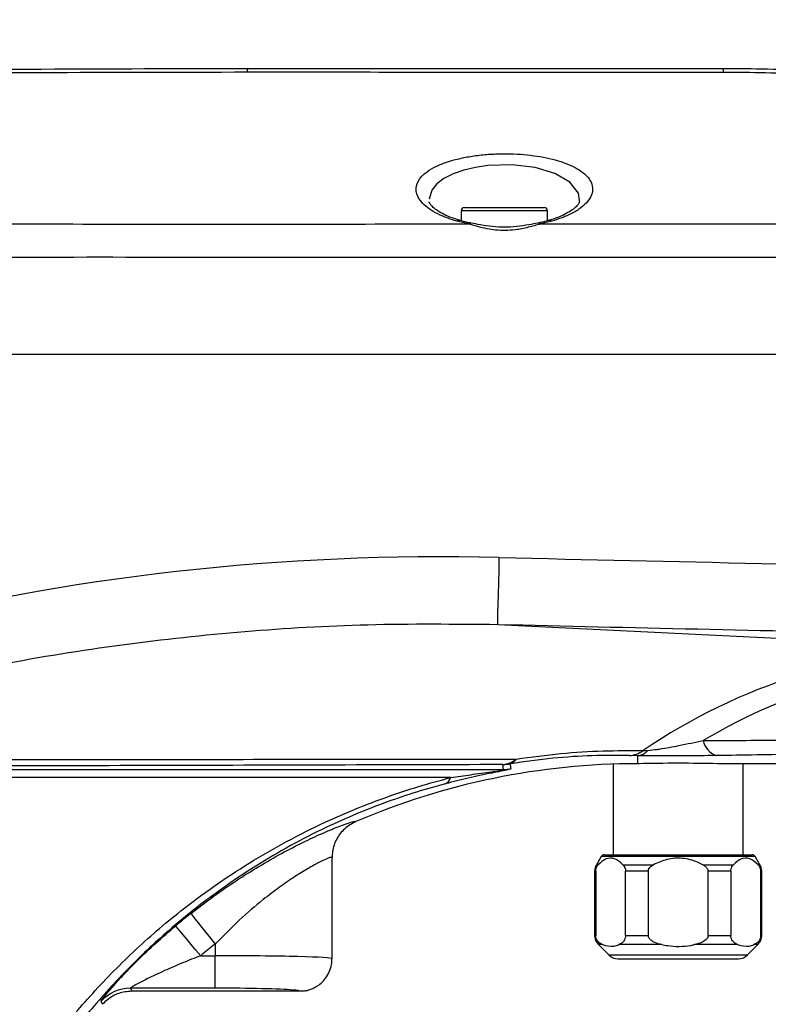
# Model space of a CAD drawing. Extents: x 0 to 16820, y 0 to 11880.
# Tile 68 of 77: x 10726 to 10841, y 6515 to 6666. Entities that reach past the tile are written whole.
import ezdxf

# ---------------------------------------------------------------- set-up
doc = ezdxf.new("R2010")
doc.units = 0
doc.header["$LTSCALE"] = 20
doc.layers.get('0').update_dxf_attribs({"linetype": 'CONTINUOUS'})
doc.styles.add('SLDTEXTSTYLE0', font='TXT', dxfattribs={"width": 0.605})
doc.dimstyles.new('SLDDIMSTYLE0', dxfattribs={"dimtxt": 100, "dimasz": 100, "dimexe": 0, "dimexo": 0.0625, "dimgap": 25, "dimtad": 1, "dimdec": 1, "dimrnd": 1e-09, "dimzin": 12, "dimtxsty": 'SLDTEXTSTYLE0', "dimsah": 1, "dimcen": 0, "dimazin": 3, "dimtfac": 1, "dimtofl": 0, "dimtmove": 0, "dimatfit": 3, "dimtolj": 1, "dimtzin": 12})
doc.dimstyles.new('SLDDIMSTYLE1', dxfattribs={"dimtxt": 100, "dimasz": 100, "dimexe": 0, "dimexo": 0.0625, "dimgap": 25, "dimtad": 1, "dimdec": 4, "dimlfac": 20, "dimzin": 12, "dimtxsty": 'SLDTEXTSTYLE0', "dimsah": 1, "dimcen": 0.09, "dimazin": 3, "dimtfac": 1, "dimtofl": 0, "dimtmove": 0, "dimatfit": 3, "dimtolj": 1, "dimtzin": 12})

# ---------------------------------------------------------------- blocks, each defined once
blk = doc.blocks.new('_D_1')
at = {"color": 7, "linetype": 'CONTINUOUS'}
blk.add_line((11867.49, 8642.4), (8366, 6401.82), dxfattribs=at)
blk.add_solid([(11867.49, 8642.4), (11775.17, 8601.13), (11791.34, 8575.86)], dxfattribs=at)
at = {"color": 7, "linetype": 'CONTINUOUS', "insert": (9875.65, 7520.81), "char_height": 100, "attachment_point": 1, "rotation": 32.6149, "style": 'SLDTEXTSTYLE0'}
blk.add_mtext('R4157', dxfattribs=at)
blk = doc.blocks.new('_D_2')
at = {"color": 7, "linetype": 'CONTINUOUS'}
for p, q in [((4232.76, 7130.62), (3693.35, 7225.73)), ((8406, 6401.82), (13110.72, 6401.82))]:
    blk.add_line(p, q, dxfattribs=at)
blk.add_arc((8366, 6401.82), 4714.73, 0, 170, dxfattribs=at)
for points in [[(3722.9, 7220.52), (3756.05, 7316.05), (3726.56, 7321.58)], [(13080.72, 6401.82), (13094.66, 6501.97), (13064.66, 6501.66)]]:
    blk.add_solid(points, dxfattribs=at)
at = {"color": 7, "linetype": 'CONTINUOUS', "insert": (8646.6, 11239.4), "char_height": 100, "attachment_point": 1, "rotation": 355, "style": 'SLDTEXTSTYLE0'}
blk.add_mtext('170°', dxfattribs=at)

msp = doc.modelspace()

# ---------------------------------------------------------------- linework, layer by layer
at = {"color": 7, "linetype": 'CONTINUOUS'}
for p, q in [((10760.9969093, 6658.8197945), (10834.1890289, 6658.8197945)), ((10793.8619567, 6636.9197963), (10793.8619567, 6635.3632955)), ((10794.3619205, 6637.4197899), (10806.6318942, 6637.4197899)), ((10807.131858, 6635.3668718), (10807.131858, 6636.9197963)), ((10701.7594291, 6614.8197947), (10960.9969569, 6614.8197947)), ((10817.2360374, 6551.7554878), (10817.2360374, 6537.8198026)), ((10821.2359859, 6551.8198012), (10820.996852, 6551.8198012)), ((10865.9969283, 6551.8198012), (10833.2358314, 6551.8198012)), ((10837.2360183, 6537.8198026), (10837.2360183, 6551.8198012)), ((10815.8293678, 6537.8198026), (10838.6426879, 6537.8198026)), ((10773.9969207, 6521.8228398), (10773.9969207, 6537.3930036)), ((10815.3963996, 6537.5697909), (10814.6539642, 6536.2838952)), ((10839.8180915, 6536.2838952), (10839.075656, 6537.5697909)), ((10814.3859817, 6535.2838932), (10814.3859817, 6525.3982244)), ((10814.5457221, 6535.2838932), (10814.5457221, 6525.3982244)), ((10819.1417171, 6525.3982244), (10819.1417171, 6535.2838932)), ((10822.6400329, 6535.2838932), (10822.6400329, 6525.3982244)), ((10831.8317844, 6525.3982244), (10831.8317844, 6535.2838932)), ((10835.3303386, 6535.2838932), (10835.3303386, 6525.3982244)), ((10839.9260951, 6525.3982244), (10839.9260951, 6535.2838932)), ((10840.0858356, 6525.3982244), (10840.0858356, 6535.2838932)), ((10814.9717761, 6523.9840074), (10816.5501071, 6522.4055795)), ((10837.9217101, 6522.4055795), (10839.5002795, 6523.9840074)), ((10817.9644061, 6521.8197925), (10836.5074111, 6521.8197925)), ((10768.9958526, 6516.8197973), (10743.1813193, 6516.8197973))]:
    msp.add_line(p, q, dxfattribs=at)
at = {"color": 8, "linetype": 'CONTINUOUS'}
for p, q in [((10807.131858, 6636.9197963), (10793.8619567, 6636.9197963)), ((10794.9589206, 6634.8763107), (10793.1731654, 6635.2978645)), ((10807.8094436, 6635.2974473), (10806.0322715, 6634.8774283)), ((10806.0322715, 6634.8774283), (10924.9931289, 6634.8730771)), ((10872.0761253, 6569.6238576), (10799.4776679, 6573.2091813)), ((10820.996852, 6553.055778), (10819.7222663, 6553.0821978)), ((10820.996852, 6553.055778), (10820.996852, 6551.8198012)), ((10821.8272639, 6553.8339911), (10822.5820972, 6553.8682936)), ((10800.3419353, 6550.9193836), (10800.2611114, 6551.6902505)), ((10689.9012042, 6550.9193836), (10800.3419353, 6550.9193836)), ((10792.2481013, 6549.688205), (10687.2435523, 6549.688205)), ((10814.6539642, 6536.2838952), (10814.9524642, 6536.2838952)), ((10839.075656, 6537.5697909), (10815.3963996, 6537.5697909)), ((10818.734975, 6536.2838952), (10823.4532787, 6536.2838952)), ((10831.0185386, 6536.2838952), (10835.7368423, 6536.2838952)), ((10839.5195914, 6536.2838952), (10839.8180915, 6536.2838952)), ((10814.5457221, 6535.2838932), (10814.3859817, 6535.2838932)), ((10822.6400329, 6535.2838932), (10819.1417171, 6535.2838932)), ((10835.3303386, 6535.2838932), (10831.8317844, 6535.2838932)), ((10840.0858356, 6535.2838932), (10839.9260951, 6535.2838932)), ((10755.9970332, 6524.0709929), (10755.9970332, 6522.2768112)), ((10814.3859817, 6525.3982244), (10814.5457221, 6525.3982244)), ((10815.5775977, 6523.9840074), (10814.9717761, 6523.9840074)), ((10824.7040225, 6523.9840074), (10818.109603, 6523.9840074)), ((10819.1417171, 6525.3982244), (10822.6400329, 6525.3982244)), ((10836.3622142, 6523.9840074), (10829.7680331, 6523.9840074)), ((10831.8317844, 6525.3982244), (10835.3303386, 6525.3982244)), ((10839.5002795, 6523.9840074), (10838.8942195, 6523.9840074)), ((10839.9260951, 6525.3982244), (10840.0858356, 6525.3982244)), ((10753.7888004, 6522.2768112), (10755.9970332, 6522.2768112)), ((10755.9970332, 6517.2798558), (10755.9970332, 6522.2768112)), ((10816.5501071, 6522.4055795), (10837.9217101, 6522.4055795)), ((10755.9970332, 6517.2798558), (10742.9748489, 6517.2798558)), ((10742.9748489, 6517.2798558), (10743.1813193, 6516.8197973)), ((10738.6949969, 6514.8018672), (10738.4961559, 6515.2708142))]:
    msp.add_line(p, q, dxfattribs=at)
at = {"color": 8, "linetype": 'CONTINUOUS', "flags": 128}
for points in [[(10812.0540096, 6638.3715419), (10812.0768977, 6638.4672074), (10811.8949844, 6639.6162806), (10810.5858279, 6641.3268296), (10808.2760287, 6642.6528989), (10805.2423907, 6643.5422151), (10801.7209483, 6643.9604758), (10797.9505969, 6643.8582538), (10796.0658981, 6643.5899137), (10794.2720367, 6643.1698351), (10792.6214648, 6642.5925343), (10791.2054969, 6641.8704538), (10790.0966121, 6641.0277484), (10789.3303348, 6640.0756983), (10788.9162017, 6638.6948226), (10788.9162017, 6638.6948226)], [(10799.4776679, 6573.2091813), (10799.4819595, 6573.4521894), (10799.4955493, 6574.0747897), (10799.5181991, 6575.0527529), (10799.5489551, 6576.3479917), (10799.5863868, 6577.9101102), (10799.6293021, 6579.6782671), (10799.6757938, 6581.5836488), (10799.7244312, 6583.5520773)], [(10801.4028979, 6551.8099366), (10801.4639331, 6551.2536316), (10801.4875365, 6551.0397254)], [(10752.2791339, 6528.7756173), (10752.3721172, 6528.6578386), (10752.5983764, 6528.3714978), (10752.949567, 6527.9271452), (10753.4125758, 6527.3410974), (10753.9707137, 6526.6348793), (10754.6032382, 6525.8344559), (10755.2870227, 6524.9692275), (10755.9970332, 6524.0709929)], [(10753.7888004, 6522.2768112), (10753.054948, 6523.1554507), (10752.3477985, 6524.0017994), (10751.6938163, 6524.784766), (10751.1168433, 6525.4755764), (10750.6378604, 6526.0488464), (10750.2747489, 6526.4835133), (10750.0408603, 6526.7635955), (10749.9445392, 6526.8788187)]]:
    msp.add_lwpolyline(points, dxfattribs=at)
at = {"color": 7, "linetype": 'CONTINUOUS'}
for centre, radius, start, end in [((8365.9969283, 6401.8197952), 4157, 190, 170), ((10794.3619283, 6636.9197952), 0.5, 90, 180), ((10806.6319283, 6636.9197952), 0.5, 0, 90), ((10820.9969283, 6441.8197952), 110, 90, 113.217691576), ((10815.8293231, 6537.3197952), 0.5, 90, 150), ((10838.6425718, 6537.3197952), 0.5, 30, 90), ((10816.3859475, 6535.2838968), 2, 150, 180), ((10838.0859475, 6535.2838968), 2, 0, 30), ((10816.3859475, 6525.3982223), 2, 180, 225), ((10838.0859475, 6525.3982223), 2, 315, 0), ((10817.9643746, 6523.8197952), 2, 225, 270), ((10836.5075203, 6523.8197952), 2, 270, 315)]:
    msp.add_arc(centre, radius, start, end, dxfattribs=at)
at = {"color": 8, "linetype": 'CONTINUOUS'}
for centre, radius, start, end in [((10764.1240277, 6658.2814266), 3.173123, 170.231658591, 181.207849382), ((10838.2588773, 6658.2627986), 4.1077866, 172.20696459, 180.899712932), ((10793.5539112, 6634.7402913), 0.6751705, 74.893261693, 124.327697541), ((10795.2744208, 6634.6009599), 0.4187582, 80.605593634, 138.887372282), ((10805.7168112, 6634.6024224), 0.4185014, 41.080633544, 99.703661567), ((10807.4294593, 6634.7436711), 0.6716071, 55.543278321, 106.185887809), ((10872.9950389, 6478.8499208), 90.7785878, 90.579991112, 124.308921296), ((10876.1777323, 6479.3164506), 88.4431185, 90.429445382, 120.652365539), ((10834.1397018, 6556.0055772), 3.1118375, 191.18443467, 250.135121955), ((10819.4665504, 6557.1210542), 4.0469435, 273.622785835, 305.68527338), ((10820.7229259, 6555.5429079), 2.5021692, 276.285078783, 317.989636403), ((10799.9140894, 6555.5199052), 3.8453452, 275.177683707, 309.070852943), ((10799.9991538, 6559.6953581), 8.0093926, 271.874267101, 280.093919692), ((10800.8816118, 6553.4478497), 1.7188655, 287.654314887, 327.90230287), ((10800.0797819, 6558.9279523), 8.0128582, 271.874856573, 280.118636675), ((10790.7647256, 6550.1223809), 1.5456107, 296.689129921, 343.685537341), ((10820.9969283, 6441.8197952), 110.8307862, 128.317977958, 129.87299342), ((10820.9969283, 6441.8197952), 104.8344412, 128.317977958, 129.87299342), ((10742.9781676, 6511.2758321), 6.0040246, 90.031670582, 138.288206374)]:
    msp.add_arc(centre, radius, start, end, dxfattribs=at)
for centre, major_axis, ratio, start_param, end_param in [((10784.3952186, 6401.8550577), (257.2721518, 8.9623362), 0.705814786, 1.4866129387, 1.8733988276), ((10755.9969283, 6521.8228429), (18, 0), 0.0252205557, 0, 1.5707963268), ((10755.9969283, 6516.8258888), (13, 0), 0.0349207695, 6.2697620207, 6.6800390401)]:
    msp.add_ellipse(centre, major_axis=major_axis, ratio=ratio, start_param=start_param, end_param=end_param, dxfattribs=at)
at = {"color": 7, "linetype": 'CONTINUOUS'}
for centre, major_axis, start_param, end_param in [((10827.2359475, 6551.5404291), (10, 0), 0.927295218, 2.2142974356), ((10755.9969283, 6516.8258888), (13, 0), 0.3968537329, 1.5707963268)]:
    msp.add_ellipse(centre, major_axis=major_axis, ratio=0.0349207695, start_param=start_param, end_param=end_param, dxfattribs=at)
for points, knots in [([(10319.2019178, 6644.864261), (10319.1883459, 6644.863402), (10319.1464698, 6644.8607516), (10319.7733697, 6644.900393), (10321.0599519, 6644.9815603), (10323.0283569, 6645.1053007), (10325.6109752, 6645.2668055), (10328.7846389, 6645.4639525), (10332.5870663, 6645.6982572), (10336.9407488, 6645.9639501), (10341.8141715, 6646.2581257), (10347.1559892, 6646.5766761), (10353.0220316, 6646.9217549), (10359.2850901, 6647.2846911), (10365.9112939, 6647.6625194), (10372.8345403, 6648.0505724), (10380.1193208, 6648.4514588), (10387.4846718, 6648.8489088), (10394.8482431, 6649.2383872), (10402.1616239, 6649.6177147), (10409.5924728, 6649.9952091), (10424.6554577, 6650.7442486), (10457.3569675, 6652.2820529), (10508.658555, 6654.3609265), (10570.9980398, 6656.3381296), (10634.3139358, 6657.7620279), (10697.6478033, 6658.6542773), (10739.8799517, 6658.7646206), (10760.9969093, 6658.8197945)], [0, 0, 0, 0, 0.007523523, 0.0232138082, 0.0390167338, 0.0550512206, 0.0705278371, 0.0862259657, 0.1020364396, 0.1180773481, 0.1335823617, 0.1493078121, 0.1651457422, 0.1812127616, 0.1967671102, 0.2125434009, 0.2284324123, 0.2445515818, 0.2593927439, 0.2742345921, 0.2893849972, 0.3045474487, 0.365691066, 0.4878984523, 0.6158975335, 0.7439072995, 0.8719482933, 1, 1, 1, 1]), ([(10834.1890289, 6658.8197945), (10836.4613284, 6658.8067773), (10841.0188292, 6658.780669), (10845.53399, 6658.6010279), (10847.7979613, 6658.510953)], [0, 0, 0, 0, 0.49858457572, 1, 1, 1, 1]), ([(10793.7317802, 6635.3982835), (10793.2954263, 6635.5306925), (10792.3613711, 6635.8141261), (10791.1925905, 6636.3285926), (10790.2066, 6636.8921714), (10789.5065416, 6637.442391), (10789.0948084, 6637.9170357), (10788.9606628, 6638.1920258), (10788.9394267, 6638.2776273), (10788.9331294, 6638.3030115)], [0, 0, 0, 0, 0.13879086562, 0.2970945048, 0.45511225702, 0.61490426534, 0.76965883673, 0.93169500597, 1, 1, 1, 1]), ([(10812.0625926, 6638.3691727), (10812.0634687, 6638.3544607), (10812.0667233, 6638.2998102), (10811.9885531, 6638.0850749), (10811.701061, 6637.6743265), (10811.1488866, 6637.1661776), (10810.3227478, 6636.6099967), (10809.2043373, 6636.0613636), (10808.1548412, 6635.6468871), (10807.4328417, 6635.4562748), (10807.2391463, 6635.405138)], [0, 0, 0, 0, 0.0565779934, 0.2101699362, 0.3558062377, 0.4951249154, 0.6433899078, 0.7943500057, 0.9448289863, 1, 1, 1, 1]), ([(10795.3518344, 6635.0292413), (10795.0292603, 6635.0867263), (10794.451208, 6635.1897394), (10793.951955, 6635.3347055), (10793.7313033, 6635.3987752)], [0, 0, 0, 0, 0.5580362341, 1, 1, 1, 1]), ([(10805.6460334, 6635.0152938), (10805.1924707, 6634.9282968), (10804.1460395, 6634.7275829), (10802.4202935, 6634.4508871), (10800.5287342, 6634.3511161), (10798.6471786, 6634.4444865), (10796.8989225, 6634.7130176), (10795.8289726, 6634.9203915), (10795.3430129, 6635.0145786)], [0, 0, 0, 0, 0.1397933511, 0.3225224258, 0.4970186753, 0.6711512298, 0.8506404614, 1, 1, 1, 1]), ([(10807.2443916, 6635.4011445), (10807.1293854, 6635.3647114), (10806.6524857, 6635.2136331), (10806.0817538, 6635.105077), (10805.648656, 6635.0226997)], [0, 0, 0, 0, 0.24115378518, 1, 1, 1, 1]), ([(10777.6320888, 6542.911291), (10777.0383756, 6542.584339), (10775.8509102, 6541.9304135), (10774.6083334, 6540.2727684), (10774.0768889, 6538.6980545), (10773.9980697, 6537.7174008), (10773.9969782, 6537.4092456), (10773.9969207, 6537.3930036)], [0, 0, 0, 0, 0.28905087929, 0.57812076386, 0.86732289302, 0.99300694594, 1, 1, 1, 1]), ([(10814.5457221, 6535.2838932), (10814.5505671, 6535.3721589), (10814.5602337, 6535.5482654), (10814.6459643, 6535.8370139), (10814.7796771, 6536.0885239), (10814.8994495, 6536.2239512), (10814.9524642, 6536.2838952)], [0, 0, 0, 0, 0.1952738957, 0.3896078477, 0.7298229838, 1, 1, 1, 1]), ([(10818.734975, 6536.2838952), (10818.3161718, 6536.6488863), (10817.474705, 6537.382233), (10816.1083636, 6537.3139046), (10815.3205467, 6536.6118895), (10814.9524642, 6536.2838952)], [0, 0, 0, 0, 0.3455134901, 0.6942119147, 1, 1, 1, 1]), ([(10818.734975, 6536.2838952), (10818.8094187, 6536.1971881), (10818.9408561, 6536.0440985), (10819.0750543, 6535.7472996), (10819.13405, 6535.4883365), (10819.1395785, 6535.3409174), (10819.1417171, 6535.2838932)], [0, 0, 0, 0, 0.3812273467, 0.6730926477, 0.8735467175, 1, 1, 1, 1]), ([(10822.6400329, 6535.2838932), (10822.6440318, 6535.3405099), (10822.6537701, 6535.4783848), (10822.7623409, 6535.7280304), (10823.0227548, 6536.0322804), (10823.2942399, 6536.1909468), (10823.4532787, 6536.2838952)], [0, 0, 0, 0, 0.125542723, 0.3057255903, 0.5932870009, 1, 1, 1, 1]), ([(10831.0185386, 6536.2838952), (10830.7557004, 6536.4130994), (10829.7747098, 6536.8953277), (10827.9150313, 6537.3953291), (10825.5286854, 6537.2245632), (10824.1241395, 6536.5879596), (10823.4532787, 6536.2838952)], [0, 0, 0, 0, 0.1114862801, 0.4161000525, 0.7211087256, 1, 1, 1, 1]), ([(10831.0185386, 6536.2838952), (10831.1199657, 6536.2266276), (10831.3588347, 6536.0917577), (10831.6340032, 6535.8374043), (10831.8054326, 6535.5415191), (10831.8235013, 6535.3648724), (10831.8317844, 6535.2838932)], [0, 0, 0, 0, 0.2585587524, 0.6089264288, 0.8207221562, 1, 1, 1, 1]), ([(10835.3303386, 6535.2838932), (10835.3352093, 6535.3721515), (10835.3449263, 6535.5482241), (10835.4301851, 6535.8371668), (10835.5643453, 6536.0883186), (10835.6839426, 6536.2239177), (10835.7368423, 6536.2838952)], [0, 0, 0, 0, 0.1952884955, 0.38959466, 0.7300084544, 1, 1, 1, 1]), ([(10839.5195914, 6536.2838952), (10839.1007832, 6536.6488877), (10838.2593063, 6537.3822372), (10836.8930188, 6537.3138874), (10836.1050192, 6536.6118896), (10835.7368423, 6536.2838952)], [0, 0, 0, 0, 0.3455085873, 0.694202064, 1, 1, 1, 1]), ([(10839.5195914, 6536.2838952), (10839.5941062, 6536.1971778), (10839.7256774, 6536.0440605), (10839.8591764, 6535.7473505), (10839.9188257, 6535.488329), (10839.9240675, 6535.3409164), (10839.9260951, 6535.2838932)], [0, 0, 0, 0, 0.38122478, 0.6731305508, 0.8735580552, 1, 1, 1, 1]), ([(10815.5775977, 6523.9840074), (10815.3834115, 6524.0794082), (10815.1121767, 6524.2126619), (10814.7989054, 6524.563973), (10814.6449445, 6524.8428611), (10814.5591065, 6525.1398097), (10814.5499683, 6525.3162429), (10814.5457221, 6525.3982244)], [0, 0, 0, 0, 0.44667719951, 0.62390824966, 0.80237809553, 0.90817298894, 1, 1, 1, 1]), ([(10815.5775977, 6523.9840074), (10816.1832933, 6523.8232833), (10817.0321984, 6523.5980226), (10817.8696694, 6523.8980501), (10818.109603, 6523.9840074)], [0, 0, 0, 0, 0.71350219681, 1, 1, 1, 1]), ([(10819.1417171, 6525.3982244), (10819.1367386, 6525.3099998), (10819.1268072, 6525.1340013), (10819.0417849, 6524.8444465), (10818.8444441, 6524.4829688), (10818.5151174, 6524.1771903), (10818.2422471, 6524.0471977), (10818.109603, 6523.9840074)], [0, 0, 0, 0, 0.0987956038, 0.1970862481, 0.3692880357, 0.6934066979, 1, 1, 1, 1]), ([(10824.7040225, 6523.9840074), (10824.3424338, 6524.0724224), (10823.7998587, 6524.2050919), (10823.1660459, 6524.5461956), (10822.8375915, 6524.8442223), (10822.6664225, 6525.1406814), (10822.6483277, 6525.3172729), (10822.6400329, 6525.3982244)], [0, 0, 0, 0, 0.4165279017, 0.6250129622, 0.8022130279, 0.9093321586, 1, 1, 1, 1]), ([(10824.7040225, 6523.9840074), (10825.0001557, 6523.9291695), (10826.4715011, 6523.6567057), (10828.2037115, 6523.6836496), (10829.5726685, 6523.9464964), (10829.7680331, 6523.9840074)], [0, 0, 0, 0, 0.1776465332, 0.8826414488, 1, 1, 1, 1]), ([(10831.8317844, 6525.3982244), (10831.8277774, 6525.3416246), (10831.8180195, 6525.2037886), (10831.7096848, 6524.9536377), (10831.4187619, 6524.6200855), (10830.7611007, 6524.2289588), (10830.1542701, 6524.0792771), (10829.7680331, 6523.9840074)], [0, 0, 0, 0, 0.0635243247, 0.1546990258, 0.3002044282, 0.5545924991, 1, 1, 1, 1]), ([(10836.3622142, 6523.9840074), (10836.1680279, 6524.0794082), (10835.8967931, 6524.2126619), (10835.5835219, 6524.563973), (10835.429561, 6524.8428611), (10835.343723, 6525.1398097), (10835.3345848, 6525.3162429), (10835.3303386, 6525.3982244)], [0, 0, 0, 0, 0.44667719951, 0.62390824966, 0.80237809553, 0.90817298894, 1, 1, 1, 1]), ([(10836.3622142, 6523.9840074), (10836.9679098, 6523.8232833), (10837.8168148, 6523.5980226), (10838.6542859, 6523.8980501), (10838.8942195, 6523.9840074)], [0, 0, 0, 0, 0.71350219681, 1, 1, 1, 1]), ([(10839.9260951, 6525.3982244), (10839.9212158, 6525.309997), (10839.9114816, 6525.1339859), (10839.8263961, 6524.8445107), (10839.6289795, 6524.4828068), (10839.2997972, 6524.177262), (10839.0268745, 6524.0472165), (10838.8942195, 6523.9840074)], [0, 0, 0, 0, 0.0987870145, 0.1970771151, 0.3692224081, 0.6934083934, 1, 1, 1, 1]), ([(10769.9831439, 6516.886182), (10770.1307028, 6516.9224533), (10770.4334371, 6516.9968682), (10771.0641178, 6517.2339073), (10771.7836531, 6517.6282725), (10772.5274899, 6518.2267868), (10773.2068414, 6519.043306), (10773.7145134, 6520.054142), (10773.9861029, 6521.0138254), (10773.9677178, 6521.6150176), (10773.9613963, 6521.8217297)], [0, 0, 0, 0, 0.0981654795, 0.2013978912, 0.3188594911, 0.4521291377, 0.5978189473, 0.753845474, 0.9153629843, 1, 1, 1, 1]), ([(10743.1813193, 6516.8197973), (10742.5084647, 6516.7527159), (10741.1627794, 6516.6185555), (10739.6447904, 6515.764578), (10738.9342085, 6515.0443321), (10738.6949969, 6514.8018672)], [0, 0, 0, 0, 0.3988151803, 0.7976160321, 1, 1, 1, 1]), ([(10769.9829055, 6516.8875827), (10769.9693655, 6516.8836828), (10769.9207537, 6516.8696813), (10769.7644841, 6516.8510981), (10769.5319009, 6516.833999), (10769.3460198, 6516.8254593), (10769.1819751, 6516.8212663), (10769.0727533, 6516.8199101), (10769.0122752, 6516.8198214), (10768.9958526, 6516.8197973)], [0, 0, 0, 0, 0.14677262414, 0.52694740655, 0.71558173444, 0.85262906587, 0.92121011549, 0.97860483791, 1, 1, 1, 1])]:
    msp.add_open_spline(points, degree=3, knots=knots, dxfattribs=at)
at = {"color": 8, "linetype": 'CONTINUOUS'}
for points, knots in [([(10760.9516097, 6658.2145391), (10739.8466187, 6658.1774805), (10697.6343282, 6658.1033592), (10634.3139553, 6657.0897575), (10570.9958458, 6655.6020853), (10508.6040096, 6653.5731299), (10457.2376604, 6651.505305), (10424.4475088, 6649.9624889), (10409.3079691, 6649.238979), (10401.6940618, 6648.890833), (10394.1220355, 6648.5527274), (10386.5352209, 6648.2033017), (10379.0197816, 6647.847374), (10371.5817472, 6647.4867779), (10364.3560247, 6647.127856), (10357.5262007, 6646.7806447), (10351.1459935, 6646.4492454), (10345.2431953, 6646.1365107), (10339.7489604, 6645.8399131), (10334.8094821, 6645.5685157), (10330.4341192, 6645.3245745), (10326.6478865, 6645.1107266), (10323.4133838, 6644.9258831), (10320.8188622, 6644.7760196), (10318.8520728, 6644.6614762), (10317.5613995, 6644.5859818), (10316.907104, 6644.5476549), (10316.9491364, 6644.5501098), (10316.9637633, 6644.5509641)], [0, 0, 0, 0, 0.1266578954, 0.2533296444, 0.3800339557, 0.5067475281, 0.6279499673, 0.688551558, 0.7037406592, 0.7189157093, 0.7343699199, 0.7498240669, 0.7658541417, 0.7819938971, 0.7984815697, 0.8150897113, 0.8309607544, 0.8470502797, 0.8632511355, 0.8796807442, 0.8954392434, 0.9114116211, 0.9274928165, 0.9437968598, 0.9595031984, 0.9754213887, 0.9914468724, 1, 1, 1, 1]), ([(10834.1515971, 6658.1982969), (10824.152088, 6658.2005645), (10799.7521345, 6658.2060978), (10775.3521012, 6658.2114062), (10760.9516097, 6658.2145391)], [0, 0, 0, 0, 0.4098167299, 1, 1, 1, 1]), ([(10847.0812751, 6657.8928827), (10844.9450717, 6657.9810843), (10840.658884, 6658.1580564), (10836.3253372, 6658.1848547), (10834.1515971, 6658.1982969)], [0, 0, 0, 0, 0.49839240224, 1, 1, 1, 1]), ([(10793.1731654, 6635.2978645), (10792.2781476, 6635.5949265), (10790.7771303, 6636.0931234), (10789.1970414, 6636.9847667), (10788.0878505, 6637.833849), (10787.3159555, 6638.7594331), (10786.955826, 6639.6210367), (10786.87793, 6640.6297996), (10787.2429687, 6641.6444748), (10788.2549371, 6642.7099255), (10789.5558054, 6643.5613694), (10791.2254747, 6644.2905524), (10793.1425213, 6644.8713749), (10795.2675519, 6645.299098), (10797.4629253, 6645.5717107), (10799.7083882, 6645.6935001), (10801.9063708, 6645.6776671), (10804.0391167, 6645.5260237), (10806.0600659, 6645.252721), (10807.930744, 6644.8580606), (10809.6374565, 6644.3490893), (10811.1164519, 6643.7315747), (10812.3619415, 6643.0052301), (10813.2990291, 6642.1878283), (10813.9484906, 6641.2247089), (10814.1546201, 6640.1857496), (10813.8675343, 6639.1054139), (10813.1613177, 6638.0882008), (10812.0135866, 6637.1255275), (10810.3278319, 6636.1373307), (10808.722525, 6635.6019603), (10807.8094436, 6635.2974473)], [0, 0, 0, 0, 0.0470576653, 0.0789195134, 0.1107909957, 0.1452962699, 0.1798077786, 0.2022604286, 0.2524859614, 0.2889161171, 0.3253330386, 0.3600192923, 0.3946913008, 0.4268651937, 0.4590313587, 0.4891655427, 0.5193036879, 0.5485418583, 0.5777860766, 0.6073666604, 0.6369561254, 0.6679285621, 0.69891114, 0.7319693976, 0.7650357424, 0.8062882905, 0.8426961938, 0.8790992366, 0.9155355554, 0.9519575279, 1, 1, 1, 1]), ([(10704.1398002, 6634.8576842), (10708.1397469, 6634.8707237), (10720.1397254, 6634.9098424), (10748.1397072, 6634.8258203), (10774.4128013, 6634.8776907), (10792.6858378, 6634.8764634), (10794.9589206, 6634.8763107)], [0, 0, 0, 0, 0.1321294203, 0.396392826, 0.924914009, 1, 1, 1, 1]), ([(10806.0322715, 6634.8774283), (10805.4291662, 6634.7006263), (10804.21902, 6634.3458685), (10801.8846017, 6633.8588494), (10799.6894061, 6633.8311125), (10797.2190301, 6634.2130382), (10795.8963275, 6634.6012106), (10794.9589206, 6634.8763107)], [0, 0, 0, 0, 0.17992051, 0.3610151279, 0.6135846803, 0.7261452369, 1, 1, 1, 1]), ([(10960.9969569, 6629.7246812), (10950.2963358, 6629.7966875), (10928.8944804, 6629.9407042), (10886.0906642, 6629.626722), (10832.5849034, 6629.7716276), (10779.079606, 6629.6739775), (10736.2753394, 6629.7708854), (10714.8732417, 6629.7117108), (10704.1722251, 6629.6821235)], [0, 0, 0, 0, 0.124996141, 0.2499994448, 0.499999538, 0.7499996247, 0.8750001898, 1, 1, 1, 1]), ([(10799.7244312, 6583.5520773), (10826.5979001, 6582.9357887), (10866.9095259, 6582.0113234), (10920.670481, 6581.3272877), (10947.5545329, 6581.2572043), (10960.9969569, 6581.2221615)], [0, 0, 0, 0, 0.499966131, 0.7499756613, 1, 1, 1, 1]), ([(10799.4776679, 6573.2091813), (10792.8097687, 6573.2724597), (10779.8332697, 6573.3956067), (10760.5546587, 6572.2715878), (10741.6520001, 6570.2299043), (10722.7768361, 6567.2285728), (10710.3292439, 6564.3504315), (10704.0961696, 6562.9092155)], [0, 0, 0, 0, 0.2078492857, 0.4044986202, 0.6016821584, 0.8005441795, 1, 1, 1, 1]), ([(10960.9969569, 6570.8792655), (10954.3302809, 6570.888386), (10920.9961927, 6570.9339896), (10867.1515413, 6571.6346028), (10819.984536, 6572.7320448), (10799.4776679, 6573.2091813)], [0, 0, 0, 0, 0.1238087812, 0.6190570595, 1, 1, 1, 1]), ([(10831.0869647, 6555.4019807), (10835.0077419, 6555.4110948), (10842.8696434, 6555.4293703), (10854.2896959, 6555.516603), (10863.4576124, 6555.6395105), (10870.504147, 6555.7763646), (10875.6338595, 6555.9000937), (10880.585874, 6556.0438288), (10883.6881117, 6556.1577379), (10885.2415992, 6556.2147795)], [0, 0, 0, 0, 0.1951896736, 0.3913923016, 0.5916728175, 0.6926587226, 0.7939145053, 0.8967999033, 1, 1, 1, 1]), ([(10822.5820972, 6553.8682936), (10823.0551183, 6553.9172211), (10823.6485456, 6553.9786029), (10825.2696276, 6554.2241732), (10827.7357983, 6554.685369), (10829.8576216, 6555.1390986), (10831.0869647, 6555.4019807)], [0, 0, 0, 0, 0.1545262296, 0.1938604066, 0.5329384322, 1, 1, 1, 1]), ([(10888.8777209, 6554.3480067), (10887.2664654, 6554.2900381), (10884.0394315, 6554.1739381), (10877.3485912, 6553.9634281), (10868.6059288, 6553.7260683), (10857.4193291, 6553.4778017), (10845.5688085, 6553.2596537), (10837.2448621, 6553.1391601), (10833.0822898, 6553.0789046)], [0, 0, 0, 0, 0.1033760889, 0.2070423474, 0.4022494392, 0.5975070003, 0.7987245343, 1, 1, 1, 1]), ([(10819.7222663, 6553.0821978), (10817.8384366, 6553.0931781), (10814.140957, 6553.1147297), (10808.0185206, 6552.743643), (10803.6208167, 6552.1229661), (10801.4028979, 6551.8099366)], [0, 0, 0, 0, 0.3398661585, 0.6670709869, 1, 1, 1, 1]), ([(10802.3377372, 6552.5345056), (10804.6407724, 6552.8484849), (10809.2859369, 6553.4817733), (10815.8048395, 6553.8662213), (10819.81096, 6553.8447818), (10821.8272639, 6553.8339911)], [0, 0, 0, 0, 0.3281391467, 0.6618484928, 1, 1, 1, 1]), ([(10833.0822898, 6553.0789046), (10831.4362155, 6553.0588564), (10829.1214174, 6553.0306635), (10825.9766213, 6553.0191573), (10823.5328415, 6553.0205693), (10821.9273793, 6553.0428589), (10820.996852, 6553.055778)], [0, 0, 0, 0, 0.4178219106, 0.5875635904, 0.7609514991, 1, 1, 1, 1]), ([(10800.2611114, 6551.6902505), (10781.7829644, 6551.6371438), (10744.8263036, 6551.5309293), (10708.0812642, 6551.4402596), (10689.708562, 6551.3949244)], [0, 0, 0, 0, 0.4999950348, 1, 1, 1, 1]), ([(10692.0648528, 6552.4514912), (10696.0942556, 6552.4537815), (10716.2410989, 6552.4652329), (10752.9410162, 6552.4893818), (10785.7456489, 6552.5193488), (10802.3377372, 6552.5345056)], [0, 0, 0, 0, 0.1099679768, 0.5498352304, 1, 1, 1, 1]), ([(10801.4875365, 6551.0397254), (10801.486716, 6551.0370286), (10801.4825911, 6551.023473), (10801.3929261, 6550.9869031), (10801.0590101, 6550.9037395), (10800.5542685, 6550.7946544), (10799.7151693, 6550.623108), (10797.7808405, 6550.2317058), (10794.8981268, 6549.6100882), (10792.6090709, 6549.0319367), (10791.4589359, 6548.7414448)], [0, 0, 0, 0, 0.0180469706, 0.0907159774, 0.144266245, 0.1964756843, 0.257615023, 0.3706249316, 0.6837707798, 1, 1, 1, 1]), ([(10792.2481013, 6549.688205), (10793.2670722, 6549.8402607), (10795.310796, 6550.145235), (10797.7628977, 6550.4677283), (10799.4093018, 6550.6874932), (10800.0031963, 6550.7758837), (10800.2546253, 6550.8203154), (10800.3838861, 6550.8476592), (10800.4579313, 6550.8695512), (10800.5043177, 6550.8987538), (10800.4378281, 6550.9118419), (10800.3590888, 6550.9180345), (10800.3419353, 6550.9193836)], [0, 0, 0, 0, 0.3505630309, 0.7031153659, 0.8103814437, 0.8575442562, 0.8752910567, 0.8906932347, 0.9089649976, 0.9254964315, 0.9837691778, 1, 1, 1, 1]), ([(10725.7069064, 6501.4342888), (10727.4013624, 6503.9667317), (10730.790134, 6509.0314078), (10736.7393544, 6516.1887876), (10743.3370818, 6522.966064), (10749.8128306, 6528.5525089), (10755.8365938, 6533.0358691), (10761.2659134, 6536.6122351), (10766.9690778, 6539.9035831), (10772.478053, 6542.6618449), (10777.6560622, 6544.9171146), (10782.4841924, 6546.7574047), (10787.3736383, 6548.3785772), (10790.6232578, 6549.2516563), (10792.2481013, 6549.688205)], [0, 0, 0, 0, 0.110848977, 0.2216887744, 0.3358978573, 0.4500813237, 0.5254047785, 0.6007175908, 0.6779910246, 0.75524209, 0.8155404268, 0.8758311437, 0.9379142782, 1, 1, 1, 1]), ([(10791.4589359, 6548.7414448), (10789.9683677, 6548.3299859), (10786.9872258, 6547.5070665), (10782.3979864, 6545.9541415), (10777.7667185, 6544.1523596), (10772.7902657, 6541.932691), (10767.587181, 6539.2673647), (10762.182027, 6536.0898071), (10756.9519206, 6532.5839554), (10751.1702614, 6528.1968529), (10745.0540494, 6522.8297214), (10738.7611528, 6516.2952758), (10732.9724441, 6509.2698355), (10729.6212896, 6504.1989305), (10727.9456569, 6501.6633941)], [0, 0, 0, 0, 0.0592082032, 0.118416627, 0.1796886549, 0.2409692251, 0.3158604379, 0.3907747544, 0.4679349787, 0.5451104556, 0.6570748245, 0.7690690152, 0.8845306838, 1, 1, 1, 1]), ([(10752.2791339, 6528.7756173), (10753.4202488, 6529.6535289), (10755.7060085, 6531.4120675), (10759.2290771, 6533.8331989), (10762.7761475, 6536.0749589), (10766.262915, 6538.0613454), (10769.5560406, 6539.7634287), (10772.4672639, 6541.1132694), (10774.7942961, 6542.0801046), (10776.4304121, 6542.67363), (10777.4305963, 6542.9658765), (10777.5667774, 6542.9289842), (10777.6320888, 6542.911291)], [0, 0, 0, 0, 0.1029067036, 0.2061317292, 0.3088649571, 0.4143418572, 0.5197317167, 0.623771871, 0.7277297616, 0.8209415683, 0.914124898, 1, 1, 1, 1]), ([(10773.9969207, 6537.3930036), (10773.9530402, 6537.4163232), (10773.8650083, 6537.4631066), (10773.1497102, 6537.1932094), (10771.9901869, 6536.6401973), (10770.3338737, 6535.7321039), (10768.2641984, 6534.4573548), (10765.9113845, 6532.8448084), (10763.0280461, 6530.6495893), (10759.6242214, 6527.7512706), (10757.2203642, 6525.3122292), (10755.9970332, 6524.0709929)], [0, 0, 0, 0, 0.088468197, 0.1774827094, 0.2696749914, 0.3692591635, 0.4727348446, 0.5760547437, 0.6823769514, 0.8383605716, 1, 1, 1, 1]), ([(10738.4961559, 6515.2708142), (10738.5223271, 6515.3364413), (10738.5865863, 6515.497578), (10739.2733901, 6516.3725348), (10740.2300278, 6517.4918314), (10741.2638277, 6518.6478077), (10742.5394723, 6520.0071914), (10744.4168928, 6521.9098629), (10746.8752016, 6524.2498608), (10748.9207389, 6526.0019104), (10749.9445392, 6526.8788187)], [0, 0, 0, 0, 0.0962943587, 0.2364351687, 0.3224203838, 0.4085115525, 0.5161078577, 0.6238456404, 0.8117331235, 1, 1, 1, 1]), ([(10753.7888004, 6522.2768112), (10752.8526547, 6521.9130425), (10750.9706445, 6521.1817287), (10748.1792674, 6519.9766188), (10745.744498, 6518.8297579), (10744.0995331, 6517.9755565), (10743.3739017, 6517.5633464), (10743.0644728, 6517.3705016), (10742.9689926, 6517.2961467), (10742.9740392, 6517.2821082), (10742.9748489, 6517.2798558)], [0, 0, 0, 0, 0.2175137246, 0.4372856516, 0.6633301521, 0.8211580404, 0.893610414, 0.9314407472, 0.9889999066, 1, 1, 1, 1])]:
    msp.add_open_spline(points, degree=3, knots=knots, dxfattribs=at)

# ---------------------------------------------------------------- dimensions: what is measured, and where the dimension line sits
at = {"color": 7, "linetype": 'CONTINUOUS'}
dim = msp.add_angular_dim_2l(base=(8776.9122976, 11098.6039576), line1=((7345.1676267, 6401.8197952), (8365.9969283, 6401.8197952)), line2=((4272.1510991, 7123.6752698), (6796.21337, 6678.6149904)), dimstyle='SLDDIMSTYLE1', dxfattribs=at)
dim.commit()
dim.dimension.update_dxf_attribs({"geometry": '_D_2', "text_midpoint": (8776.9122976, 11098.6039576), "dimtype": 162})
dim = msp.add_radius_dim(center=(8365.9969283, 6401.8197952), mpoint=(11867.4903821, 8642.3984244), dimstyle='SLDDIMSTYLE0', dxfattribs=at)
dim.commit()
dim.dimension.update_dxf_attribs({"geometry": '_D_1', "text_midpoint": (10116.7438552, 7522.1093098), "dimtype": 164})

doc.saveas('drawing.dxf')
